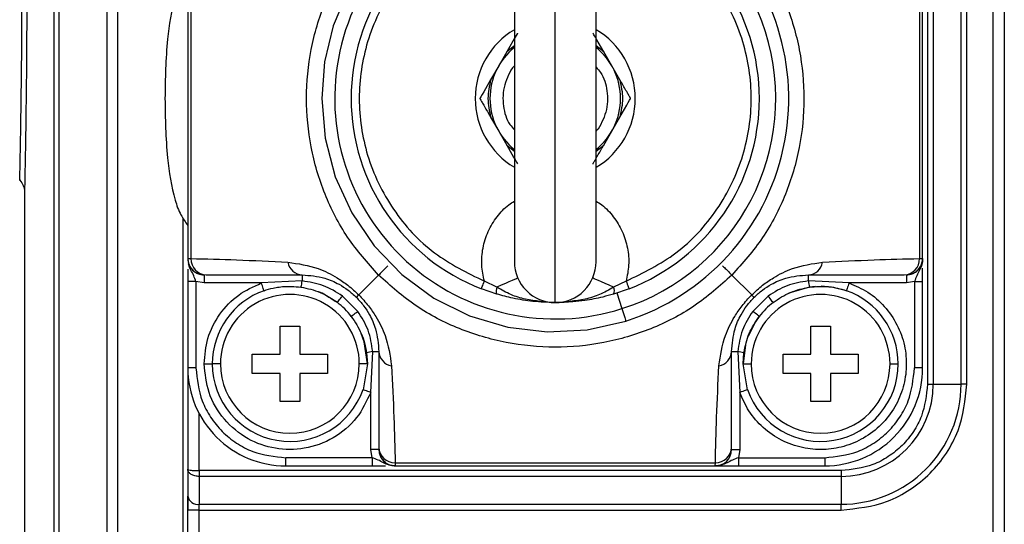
# Model space of a CAD drawing. Header units: millimetres. Extents: x 19 to 819, y 19 to 629.
# Tile 16 of 32: x 394 to 454, y 414 to 445. Entities that reach past the tile are written whole.
import ezdxf

# ---------------------------------------------------------------- set-up
doc = ezdxf.new("R2010")
doc.units = ezdxf.units.MM
doc.header["$LTSCALE"] = 3

msp = doc.modelspace()

# ---------------------------------------------------------------- linework, layer by layer
for p, q in [((395.712, 371.772), (395.712, 467.778)), ((396.031, 371.775), (396.031, 467.775)), ((398.945, 467.775), (398.945, 371.775)), ((399.624, 371.775), (399.624, 467.775)), ((453.206, 467.775), (453.206, 371.775)), ((453.906, 467.775), (453.906, 371.775)), ((449.199, 457.275), (449.199, 422.275)), ((449.552, 457.275), (449.552, 422.275)), ((451.259, 422.275), (451.259, 457.275)), ((451.613, 422.275), (451.613, 457.275)), ((426.406, 427.275), (426.406, 452.275)), ((403.906, 449.575), (403.906, 429.975)), ((404.099, 449.579), (404.099, 429.971)), ((423.906, 449.775), (423.906, 429.775)), ((428.906, 429.775), (428.906, 449.775)), ((448.713, 449.579), (448.713, 429.971)), ((448.906, 429.975), (448.906, 449.575)), ((423.433, 442.626), (422.942, 441.775)), ((423.906, 442.997), (423.433, 442.626)), ((429.379, 442.626), (428.906, 442.997)), ((429.87, 441.775), (429.379, 442.626)), ((422.942, 441.775), (422.451, 440.925)), ((430.361, 440.925), (429.87, 441.775)), ((422.451, 438.626), (422.942, 437.775)), ((429.87, 437.775), (430.361, 438.626)), ((422.942, 437.775), (423.433, 436.925)), ((429.379, 436.925), (429.87, 437.775)), ((423.433, 436.925), (423.906, 436.554)), ((428.906, 436.554), (429.379, 436.925)), ((393.906, 434.121), (393.906, 406.838)), ((403.606, 432.456), (403.606, 371.775)), ((403.906, 429.975), (404.099, 429.971)), ((448.713, 429.971), (448.906, 429.975)), ((403.906, 429.331), (403.906, 428.561)), ((448.906, 428.561), (448.906, 429.39)), ((404.906, 428.975), (404.906, 428.475)), ((405.034, 428.975), (410.906, 428.975)), ((410.906, 428.975), (410.906, 428.598)), ((415.587, 428.956), (414.374, 427.743)), ((437.224, 428.956), (438.438, 427.743)), ((441.906, 428.975), (447.777, 428.975)), ((441.906, 428.598), (441.906, 428.975)), ((447.906, 428.975), (447.906, 428.475)), ((404.406, 428.561), (403.906, 428.561)), ((403.906, 428.561), (403.906, 423.275)), ((404.906, 428.475), (404.406, 428.561)), ((404.406, 428.561), (404.406, 423.275)), ((408.406, 428.475), (404.906, 428.475)), ((410.906, 428.598), (408.406, 428.475)), ((422.829, 427.798), (421.884, 428.121)), ((422.834, 428.216), (422.065, 428.588)), ((430.746, 428.588), (429.977, 428.216)), ((430.927, 428.121), (429.982, 427.798)), ((444.405, 428.475), (441.906, 428.598)), ((447.906, 428.475), (444.405, 428.475)), ((448.406, 428.561), (447.906, 428.475)), ((448.406, 428.561), (448.906, 428.561)), ((448.406, 428.561), (448.406, 423.275)), ((448.906, 423.275), (448.906, 428.561)), ((414.308, 426.738), (413.369, 427.677)), ((430.187, 427.868), (430.493, 426.905)), ((439.443, 427.677), (438.504, 426.738)), ((409.556, 425.825), (410.756, 425.825)), ((409.556, 424.125), (409.556, 425.825)), ((410.756, 425.825), (410.756, 424.125)), ((442.056, 425.825), (443.256, 425.825)), ((442.056, 424.125), (442.056, 425.825)), ((443.256, 425.825), (443.256, 424.125)), ((438.086, 424.821), (437.906, 423.525)), ((407.856, 424.125), (409.556, 424.125)), ((407.856, 422.925), (407.856, 424.125)), ((410.756, 424.125), (412.456, 424.125)), ((412.456, 424.125), (412.456, 422.925)), ((414.857, 424.204), (414.906, 423.525)), ((415.106, 421.776), (415.229, 424.275)), ((415.229, 424.275), (415.606, 424.275)), ((415.606, 424.275), (415.606, 418.404)), ((437.206, 418.404), (437.206, 424.275)), ((437.206, 424.275), (437.583, 424.275)), ((437.583, 424.275), (437.706, 421.776)), ((437.906, 423.525), (437.954, 424.204)), ((440.356, 424.125), (442.056, 424.125)), ((440.356, 422.925), (440.356, 424.125)), ((443.256, 424.125), (444.956, 424.125)), ((444.956, 424.125), (444.956, 422.925)), ((404.906, 423.525), (405.406, 423.525)), ((405.906, 423.525), (405.406, 423.525)), ((414.906, 423.525), (414.406, 423.525)), ((414.906, 423.525), (414.634, 421.942)), ((438.177, 421.942), (437.906, 423.525)), ((437.906, 423.525), (438.406, 423.525)), ((446.906, 423.525), (447.406, 423.525)), ((404.406, 423.275), (403.906, 423.275)), ((403.906, 423.275), (403.906, 417.065)), ((409.556, 422.925), (407.856, 422.925)), ((409.556, 421.225), (409.556, 422.925)), ((410.756, 422.925), (410.756, 421.225)), ((412.456, 422.925), (410.756, 422.925)), ((442.056, 422.925), (440.356, 422.925)), ((442.056, 421.225), (442.056, 422.925)), ((443.256, 422.925), (443.256, 421.225)), ((444.956, 422.925), (443.256, 422.925)), ((448.906, 423.275), (448.406, 423.275)), ((449.199, 422.275), (449.552, 422.275)), ((449.552, 422.275), (451.259, 422.275)), ((451.613, 422.275), (451.259, 422.275)), ((415.106, 418.275), (415.106, 421.776)), ((437.706, 421.776), (437.706, 418.275)), ((410.756, 421.225), (409.556, 421.225)), ((443.256, 421.225), (442.056, 421.225)), ((404.606, 416.982), (404.606, 420.463)), ((415.192, 417.775), (415.106, 418.275)), ((415.606, 418.275), (415.106, 418.275)), ((437.206, 418.275), (437.706, 418.275)), ((437.706, 418.275), (437.62, 417.775)), ((415.192, 417.775), (409.906, 417.775)), ((409.906, 417.275), (409.906, 417.775)), ((409.906, 417.275), (415.192, 417.275)), ((415.192, 417.775), (415.192, 417.275)), ((415.192, 417.275), (416.021, 417.275)), ((416.602, 417.468), (436.21, 417.468)), ((416.602, 417.468), (416.606, 417.275)), ((416.606, 417.275), (436.206, 417.275)), ((436.206, 417.275), (436.21, 417.468)), ((436.206, 417.275), (437.62, 417.275)), ((437.62, 417.775), (437.62, 417.275)), ((437.62, 417.775), (442.906, 417.775)), ((437.62, 417.275), (442.906, 417.275)), ((442.906, 417.775), (442.906, 417.275)), ((403.906, 417.065), (403.906, 415.416)), ((443.906, 416.982), (404.606, 416.982)), ((404.606, 416.982), (404.606, 416.629)), ((443.906, 416.982), (443.906, 416.629)), ((443.906, 416.629), (404.606, 416.629)), ((404.606, 416.629), (404.606, 414.921)), ((443.906, 416.629), (443.906, 414.921)), ((403.906, 371.775), (403.906, 415.416)), ((403.906, 415.416), (403.906, 414.568)), ((404.606, 414.921), (443.906, 414.921)), ((404.606, 414.568), (404.606, 414.921)), ((443.906, 414.568), (443.906, 414.921)), ((404.606, 414.568), (403.906, 414.568)), ((404.606, 414.568), (443.906, 414.568)), ((404.606, 371.775), (404.606, 414.568))]:
    msp.add_line(p, q)
at = {"flags": 128}
for points in [[(422.077, 453.404), (419.988, 452.554), (418.058, 451.386), (416.336, 449.929), (414.865, 448.219), (413.681, 446.299), (412.813, 444.217), (412.284, 442.024), (412.106, 439.775), (412.314, 437.345), (412.932, 434.986), (413.941, 432.766), (415.314, 430.75), (417.009, 428.996), (418.977, 427.556), (421.161, 426.471), (423.498, 425.774), (425.92, 425.483), (428.355, 425.609), (430.734, 426.146)], [(424.096, 443.775), (424.089, 443.762), (424.068, 443.725), (424.015, 443.634), (423.898, 443.432), (423.548, 442.825), (423.433, 442.626)], [(429.379, 442.626), (428.955, 443.36), (428.862, 443.521), (428.778, 443.666), (428.741, 443.731), (428.718, 443.77), (428.715, 443.775)], [(422.451, 440.925), (422.027, 440.19), (421.934, 440.029), (421.85, 439.884), (421.812, 439.819), (421.79, 439.78), (421.787, 439.775)], [(430.361, 438.626), (430.785, 439.36), (430.878, 439.521), (430.962, 439.666), (430.999, 439.731), (431.022, 439.77), (431.025, 439.775)], [(423.433, 436.925), (423.857, 436.19), (423.949, 436.029), (424.034, 435.884), (424.071, 435.819), (424.093, 435.78), (424.096, 435.775)], [(424.114, 428.775), (424.092, 428.765), (424.024, 428.735), (423.912, 428.687), (423.76, 428.62), (423.571, 428.538), (423.35, 428.441), (423.102, 428.333), (422.834, 428.216)], [(429.977, 428.216), (429.709, 428.333), (429.461, 428.441), (429.24, 428.538), (429.051, 428.62), (428.899, 428.687), (428.788, 428.735), (428.72, 428.765), (428.697, 428.775)], [(408.573, 428.004), (408.57, 428.013), (408.56, 428.039), (408.545, 428.083), (408.524, 428.142), (408.499, 428.213), (408.47, 428.295), (408.439, 428.383), (408.406, 428.475)], [(421.884, 428.121), (421.888, 428.13), (421.898, 428.157), (421.915, 428.2), (421.937, 428.258), (421.965, 428.329), (421.996, 428.409), (422.03, 428.497), (422.065, 428.588)], [(430.746, 428.588), (430.781, 428.497), (430.815, 428.409), (430.847, 428.329), (430.874, 428.258), (430.897, 428.2), (430.913, 428.157), (430.924, 428.13), (430.927, 428.121)], [(442.337, 428.264), (441.98, 428.227), (440.719, 427.862)], [(444.238, 428.004), (443.332, 428.227), (442.688, 428.275)], [(444.405, 428.475), (444.373, 428.383), (444.341, 428.295), (444.312, 428.213), (444.287, 428.142), (444.266, 428.083), (444.251, 428.039), (444.242, 428.013), (444.238, 428.004)], [(413.063, 427.282), (412.129, 427.846), (411.925, 427.933)], [(413.063, 427.282), (413.069, 427.289), (413.086, 427.312), (413.114, 427.348), (413.152, 427.397), (413.199, 427.457), (413.252, 427.526), (413.309, 427.6), (413.369, 427.677)], [(439.749, 427.282), (439.743, 427.289), (439.725, 427.312), (439.697, 427.348), (439.659, 427.397), (439.613, 427.457), (439.56, 427.526), (439.502, 427.6), (439.443, 427.677)], [(430.493, 426.905), (430.59, 426.6), (430.667, 426.357), (430.717, 426.2), (430.734, 426.146)], [(413.912, 426.432), (413.92, 426.438), (413.942, 426.455), (413.979, 426.484), (414.028, 426.522), (414.088, 426.568), (414.156, 426.621), (414.231, 426.678), (414.308, 426.738)], [(438.899, 426.432), (438.66, 426.093), (438.212, 425.203)], [(438.899, 426.432), (438.892, 426.438), (438.869, 426.455), (438.832, 426.484), (438.783, 426.522), (438.723, 426.568), (438.655, 426.621), (438.581, 426.678), (438.504, 426.738)], [(414.906, 423.525), (414.713, 424.863), (414.53, 425.377)], [(415.106, 421.776), (415.014, 421.808), (414.925, 421.84), (414.844, 421.868), (414.772, 421.894), (414.714, 421.914), (414.67, 421.93), (414.643, 421.939), (414.634, 421.942)], [(438.177, 421.942), (438.168, 421.939), (438.141, 421.93), (438.098, 421.914), (438.039, 421.894), (437.968, 421.868), (437.886, 421.84), (437.798, 421.808), (437.706, 421.776)]]:
    msp.add_lwpolyline(points, dxfattribs=at)
for centre, radius, start, end in [((426.406, 439.775), 14.3, 287.61987, 107.61989), ((426.406, 439.775), 13.503, 287.61989, 107.61987), ((426.406, 439.775), 13.503, 107.61987, 287.61988), ((426.406, 439.775), 12.5, 111.2051, 248.7949), ((426.406, 439.775), 12.5, 291.20508, 68.79492), ((426.406, 439.775), 4.9, 120.67758, 179.99999), ((426.406, 439.775), 4.9, 0.00004, 59.32241), ((426.406, 439.775), 4, 128.6822, 231.3178), ((426.406, 439.775), 4, 308.68224, 51.31776), ((426.406, 439.775), 4.9, 180.00019, 239.32242), ((426.406, 439.775), 4.9, 300.67759, 359.99979), ((404.906, 429.975), 1, 179.99968, 270.00106), ((405.068, 429.944), 0.969, 178.38237, 268.04346), ((447.744, 429.944), 0.969, 271.95649, 1.61777), ((447.906, 429.975), 1, 269.99906, 0.0003), ((410.946, 429.896), 0.922, 189.08972, 267.51495), ((426.406, 429.775), 2.5, 179.99989, 270.00019), ((426.406, 429.775), 2.5, 269.99985, 0.00011), ((441.866, 429.896), 0.922, 272.48503, 350.91043), ((408.556, 428.857), 2.364, 344.53115, 353.71892), ((423.281, 428.002), 0.495, 154.32226, 204.35463), ((429.531, 428.002), 0.495, 335.6451, 25.67801), ((444.255, 428.857), 2.363, 186.28082, 195.46911), ((410.156, 423.525), 4.75, 109.46302, 179.99996), ((410.156, 423.525), 4.25, 359.99994, 180.00006), ((442.656, 423.525), 4.25, 359.99992, 180.00008), ((442.656, 423.525), 4.75, 0.0001, 70.53692), ((410.156, 423.525), 4.749, 37.73332, 52.26718), ((442.655, 423.525), 4.749, 127.73288, 142.26662), ((415.487, 421.926), 2.363, 96.28212, 105.47024), ((416.527, 424.315), 0.922, 182.48663, 260.90872), ((436.285, 424.315), 0.922, 279.09118, 357.51333), ((437.324, 421.926), 2.363, 74.52953, 83.71811), ((410.156, 423.525), 4.75, 180.00005, 340.53706), ((410.156, 423.525), 4.25, 180.00014, 359.99986), ((442.656, 423.525), 4.75, 199.46295, 359.99994), ((442.656, 423.525), 4.25, 180.00013, 359.99987), ((409.906, 423.275), 6, 179.99993, 270.00009), ((442.906, 423.275), 6, 269.99986, 0.0001), ((443.906, 422.275), 5.646, 270, 359.99993), ((443.906, 422.275), 7.354, 269.99993, 0.00002), ((416.574, 418.437), 0.969, 181.95736, 271.61783), ((416.606, 418.275), 1, 180.0003, 269.99959), ((436.206, 418.275), 1, 270.00041, 359.9997), ((436.237, 418.437), 0.969, 268.38219, 358.04256), ((404.518, 415.54), 0.625, 191.42087, 278.05066)]:
    msp.add_arc(centre, radius, start, end)
for points, knots in [([(393.935, 458.046), (393.944, 457.59), (393.963, 456.552), (393.989, 454.825), (394.014, 452.788), (394.033, 450.517), (394.044, 448.098), (394.044, 445.629), (394.035, 443.202), (394.016, 440.919), (393.991, 438.861), (393.965, 437.113), (393.94, 435.737), (393.921, 434.785), (393.911, 434.294), (393.907, 434.124), (393.907, 434.121)], [0, 0, 0, 0, 0.057176, 0.130128, 0.216528, 0.312628, 0.41496, 0.519807, 0.622208, 0.719221, 0.80612, 0.88018, 0.938478, 0.978649, 0.999594, 1, 1, 1, 1]), ([(415.587, 428.956), (414.921, 429.706), (413.593, 431.203), (412.22, 433.898), (411.364, 436.783), (411.083, 439.791), (411.369, 442.792), (412.23, 445.675), (413.601, 448.359), (414.927, 449.851), (415.587, 450.594)], [0, 0, 0, 0, 0.125232, 0.249923, 0.375339, 0.500532, 0.626128, 0.750664, 0.875903, 1, 1, 1, 1]), ([(422.065, 450.963), (421.008, 450.445), (418.844, 449.385), (416.352, 446.649), (414.759, 443.352), (414.233, 439.775), (414.759, 436.199), (416.352, 432.901), (418.844, 430.165), (421.008, 429.105), (422.065, 428.588)], [0, 0, 0, 0, 0.122142, 0.25, 0.377859, 0.5, 0.622142, 0.75, 0.877859, 1, 1, 1, 1]), ([(430.746, 428.588), (431.803, 429.105), (433.967, 430.165), (436.459, 432.901), (438.053, 436.199), (438.578, 439.775), (438.053, 443.352), (436.459, 446.649), (433.967, 449.385), (431.803, 450.445), (430.746, 450.963)], [0, 0, 0, 0, 0.122141, 0.25, 0.377858, 0.5, 0.622141, 0.75, 0.877858, 1, 1, 1, 1]), ([(437.224, 450.594), (437.89, 449.844), (439.218, 448.347), (440.592, 445.652), (441.447, 442.767), (441.728, 439.759), (441.442, 436.758), (440.582, 433.875), (439.21, 431.191), (437.884, 429.699), (437.224, 428.956)], [0, 0, 0, 0, 0.125232, 0.249923, 0.375339, 0.500532, 0.626128, 0.750663, 0.875903, 1, 1, 1, 1]), ([(403.906, 447.547), (403.755, 447.339), (403.412, 446.868), (402.934, 445.473), (402.559, 443.08), (402.525, 440.988), (402.506, 439.775)], [0, 0, 0, 0, 0.0956961, 0.2172254, 0.5462669, 1, 1, 1, 1]), ([(393.614, 434.805), (393.613, 434.794), (393.609, 434.613), (393.638, 435.866), (393.65, 436.495), (393.69, 438.656), (393.72, 440.948), (393.746, 443.785), (393.749, 445.756), (393.751, 446.775)], [0, 0, 0, 0, 0.002678, 0.042293, 0.144601, 0.302628, 0.507287, 0.745172, 1, 1, 1, 1]), ([(423.906, 441.769), (423.903, 441.767), (423.736, 441.623), (423.539, 441.211), (423.291, 440.613), (423.187, 439.958), (423.234, 439.129), (423.44, 438.356), (423.81, 437.962), (423.906, 437.861)], [0, 0, 0, 0, 0.002419, 0.15644, 0.310586, 0.464607, 0.618754, 0.901949, 1, 1, 1, 1]), ([(428.906, 441.689), (429.001, 441.588), (429.372, 441.194), (429.578, 440.422), (429.624, 439.592), (429.521, 438.937), (429.272, 438.34), (429.076, 437.927), (428.908, 437.783), (428.906, 437.781)], [0, 0, 0, 0, 0.098051, 0.381246, 0.535392, 0.689413, 0.84356, 0.997581, 1, 1, 1, 1]), ([(422.451, 440.925), (422.369, 440.541), (422.205, 439.775), (422.369, 439.009), (422.451, 438.626)], [0, 0, 0, 0, 0.500003, 1, 1, 1, 1]), ([(430.361, 440.925), (430.443, 440.541), (430.606, 439.775), (430.443, 439.009), (430.361, 438.626)], [0, 0, 0, 0, 0.500003, 1, 1, 1, 1]), ([(431.025, 439.775), (431.022, 439.78), (431.012, 439.796), (430.985, 439.843), (430.922, 439.953), (430.748, 440.253), (430.554, 440.589), (430.399, 440.858), (430.361, 440.925)], [0, 0, 0, 0, 0.011718, 0.043127, 0.123125, 0.298495, 0.826743, 1, 1, 1, 1]), ([(402.506, 439.775), (402.525, 438.562), (402.559, 436.47), (402.934, 434.077), (403.412, 432.682), (403.755, 432.211), (403.906, 432.003)], [0, 0, 0, 0, 0.453733, 0.782773, 0.904304, 1, 1, 1, 1]), ([(421.787, 439.775), (421.79, 439.771), (421.799, 439.754), (421.826, 439.707), (421.89, 439.597), (422.063, 439.297), (422.257, 438.961), (422.412, 438.692), (422.451, 438.626)], [0, 0, 0, 0, 0.0117091, 0.0431189, 0.1231167, 0.2984893, 0.8267419, 1, 1, 1, 1]), ([(428.715, 435.775), (428.718, 435.78), (428.727, 435.796), (428.754, 435.843), (428.818, 435.953), (428.991, 436.253), (429.185, 436.589), (429.34, 436.858), (429.379, 436.925)], [0, 0, 0, 0, 0.011718, 0.043118, 0.123115, 0.298495, 0.826733, 1, 1, 1, 1]), ([(393.613, 434.768), (393.697, 434.665), (393.865, 434.458), (393.892, 434.193), (393.906, 434.061)], [0, 0, 0, 0, 0.499997, 1, 1, 1, 1]), ([(422.065, 428.588), (421.998, 428.915), (421.86, 429.585), (421.948, 430.629), (422.264, 431.645), (422.814, 432.539), (423.379, 433.164), (423.787, 433.413), (423.906, 433.485)], [0, 0, 0, 0, 0.178605, 0.365345, 0.555552, 0.744011, 0.925784, 1, 1, 1, 1]), ([(428.906, 433.485), (429.024, 433.413), (429.432, 433.164), (429.997, 432.539), (430.548, 431.645), (430.863, 430.629), (430.951, 429.585), (430.813, 428.915), (430.746, 428.588)], [0, 0, 0, 0, 0.074216, 0.255989, 0.444448, 0.634655, 0.821395, 1, 1, 1, 1]), ([(403.909, 429.975), (403.916, 429.882), (403.931, 429.69), (404.055, 429.416), (404.198, 429.275), (404.27, 429.205)], [0, 0, 0, 0, 0.316727, 0.657539, 1, 1, 1, 1]), ([(404.099, 429.971), (405.025, 429.949), (407.005, 429.902), (408.983, 429.803), (410.036, 429.75)], [0, 0, 0, 0, 0.467902, 1, 1, 1, 1]), ([(442.776, 429.75), (443.828, 429.803), (445.806, 429.902), (447.786, 429.949), (448.713, 429.971)], [0, 0, 0, 0, 0.532098, 1, 1, 1, 1]), ([(448.906, 429.975), (448.895, 429.849), (448.874, 429.598), (448.723, 429.251), (448.532, 428.924), (448.449, 428.684), (448.406, 428.561)], [0, 0, 0, 0, 0.249285, 0.496162, 0.742816, 1, 1, 1, 1]), ([(448.538, 429.201), (448.611, 429.273), (448.755, 429.414), (448.88, 429.69), (448.895, 429.882), (448.903, 429.975)], [0, 0, 0, 0, 0.346142, 0.685048, 1, 1, 1, 1]), ([(404.406, 428.561), (404.362, 428.683), (404.278, 428.924), (404.094, 429.252), (403.971, 429.492), (403.954, 429.629), (403.952, 429.643)], [0, 0, 0, 0, 0.330463, 0.647397, 0.964631, 1, 1, 1, 1]), ([(410.036, 429.75), (410.665, 429.657), (411.724, 429.5), (412.919, 428.889), (413.745, 428.332), (414.157, 427.947), (414.374, 427.743)], [0, 0, 0, 0, 0.3882729, 0.6536313, 0.8172487, 1, 1, 1, 1]), ([(416.154, 429.523), (416.085, 429.454), (415.961, 429.33), (415.772, 429.141), (415.652, 429.021), (415.587, 428.956)], [0, 0, 0, 0, 0.363238, 0.656247, 1, 1, 1, 1]), ([(436.658, 429.523), (436.727, 429.454), (436.851, 429.33), (437.04, 429.142), (437.16, 429.021), (437.224, 428.956)], [0, 0, 0, 0, 0.363236, 0.656248, 1, 1, 1, 1]), ([(438.438, 427.743), (438.655, 427.947), (439.068, 428.334), (439.895, 428.89), (441.09, 429.5), (442.148, 429.657), (442.776, 429.75)], [0, 0, 0, 0, 0.183334, 0.347245, 0.612298, 1, 1, 1, 1]), ([(404.27, 429.205), (404.272, 429.203), (404.341, 429.125), (404.441, 429.085), (404.538, 429.045)], [0, 0, 0, 0, 0.02594, 1, 1, 1, 1]), ([(410.906, 428.975), (411.375, 428.935), (412.163, 428.869), (413.089, 428.46), (413.735, 428.053), (414.062, 427.752), (414.229, 427.598)], [0, 0, 0, 0, 0.380776, 0.638221, 0.815785, 1, 1, 1, 1]), ([(437.224, 428.956), (436.475, 428.291), (434.978, 426.962), (432.283, 425.589), (429.398, 424.733), (426.39, 424.452), (423.389, 424.739), (420.505, 425.599), (417.822, 426.971), (416.33, 428.296), (415.587, 428.956)], [0, 0, 0, 0, 0.125232, 0.249923, 0.375339, 0.500532, 0.626128, 0.750663, 0.875903, 1, 1, 1, 1]), ([(438.582, 427.598), (438.749, 427.752), (439.077, 428.054), (439.723, 428.46), (440.649, 428.869), (441.436, 428.935), (441.906, 428.975)], [0, 0, 0, 0, 0.18427, 0.361896, 0.619335, 1, 1, 1, 1]), ([(448.274, 429.045), (448.371, 429.085), (448.469, 429.124), (448.537, 429.2), (448.538, 429.201)], [0, 0, 0, 0, 0.989717, 1, 1, 1, 1]), ([(404.906, 423.525), (404.952, 424.051), (405.046, 425.129), (405.806, 426.601), (406.941, 427.809), (407.926, 428.257), (408.406, 428.475)], [0, 0, 0, 0, 0.243985, 0.5, 0.756015, 1, 1, 1, 1]), ([(408.573, 428.004), (408.756, 428.062), (409.058, 428.157), (409.436, 428.223), (410.004, 428.293), (410.453, 428.257), (410.834, 428.226)], [0, 0, 0, 0, 0.251357, 0.413718, 0.502166, 1, 1, 1, 1]), ([(410.834, 428.226), (411.238, 428.141), (412.042, 427.97), (412.723, 427.511), (413.063, 427.282)], [0, 0, 0, 0, 0.501703, 1, 1, 1, 1]), ([(413.369, 427.677), (412.993, 427.917), (412.238, 428.401), (411.352, 428.532), (410.906, 428.598)], [0, 0, 0, 0, 0.4972459, 1, 1, 1, 1]), ([(426.406, 427.275), (425.792, 427.316), (424.87, 427.379), (423.665, 427.735), (423.116, 428.053), (422.834, 428.216)], [0, 0, 0, 0, 0.492083, 0.739923, 1, 1, 1, 1]), ([(429.977, 428.216), (429.696, 428.053), (429.147, 427.736), (427.942, 427.379), (427.02, 427.316), (426.406, 427.275)], [0, 0, 0, 0, 0.26013, 0.50749, 1, 1, 1, 1]), ([(444.405, 428.475), (444.795, 428.306), (445.596, 427.957), (446.606, 427.066), (447.384, 425.943), (447.838, 424.666), (447.955, 423.358), (447.756, 422.073), (447.242, 420.852), (446.41, 419.77), (445.328, 418.939), (444.107, 418.425), (442.822, 418.226), (441.515, 418.343), (440.238, 418.797), (439.114, 419.575), (438.223, 420.585), (437.875, 421.386), (437.706, 421.776)], [0, 0, 0, 0, 0.060078, 0.123475, 0.188304, 0.252408, 0.313771, 0.372938, 0.435414, 0.5, 0.564585, 0.627062, 0.686228, 0.747591, 0.811697, 0.876525, 0.939922, 1, 1, 1, 1]), ([(441.906, 428.598), (441.46, 428.532), (440.573, 428.401), (439.818, 427.917), (439.443, 427.677)], [0, 0, 0, 0, 0.502754, 1, 1, 1, 1]), ([(439.749, 427.282), (440.091, 427.512), (440.773, 427.971), (441.577, 428.141), (441.977, 428.226)], [0, 0, 0, 0, 0.50182, 1, 1, 1, 1]), ([(441.977, 428.226), (442.361, 428.258), (442.764, 428.291), (443.333, 428.23), (443.711, 428.17), (444.056, 428.061), (444.238, 428.004)], [0, 0, 0, 0, 0.501307, 0.526546, 0.74995, 1, 1, 1, 1]), ([(414.229, 427.598), (414.242, 427.611), (414.29, 427.66), (414.338, 427.708), (414.374, 427.743)], [0, 0, 0, 0, 0.266864, 1, 1, 1, 1]), ([(414.229, 427.598), (414.383, 427.432), (414.684, 427.104), (415.09, 426.458), (415.5, 425.532), (415.566, 424.745), (415.606, 424.275)], [0, 0, 0, 0, 0.184271, 0.361897, 0.619335, 1, 1, 1, 1]), ([(414.374, 427.743), (414.578, 427.525), (414.964, 427.113), (415.521, 426.286), (416.131, 425.091), (416.288, 424.033), (416.381, 423.405)], [0, 0, 0, 0, 0.1833366, 0.3472457, 0.6122975, 1, 1, 1, 1]), ([(426.406, 427.275), (425.951, 427.29), (425.082, 427.318), (423.885, 427.511), (423.158, 427.708), (422.829, 427.798)], [0, 0, 0, 0, 0.376415, 0.718536, 1, 1, 1, 1]), ([(429.982, 427.798), (429.759, 427.735), (429.179, 427.572), (428.344, 427.416), (427.373, 427.298), (426.766, 427.284), (426.406, 427.275)], [0, 0, 0, 0, 0.191879, 0.498086, 0.701644, 1, 1, 1, 1]), ([(436.431, 423.405), (436.524, 424.034), (436.681, 425.093), (437.292, 426.289), (437.849, 427.114), (438.234, 427.526), (438.438, 427.743)], [0, 0, 0, 0, 0.3882746, 0.6536314, 0.8172488, 1, 1, 1, 1]), ([(437.206, 424.275), (437.245, 424.745), (437.312, 425.532), (437.721, 426.459), (438.127, 427.104), (438.429, 427.432), (438.582, 427.598)], [0, 0, 0, 0, 0.380774, 0.638218, 0.815784, 1, 1, 1, 1]), ([(438.582, 427.598), (438.569, 427.611), (438.521, 427.659), (438.473, 427.708), (438.438, 427.743)], [0, 0, 0, 0, 0.266902, 1, 1, 1, 1]), ([(413.912, 426.432), (414.143, 426.09), (414.602, 425.408), (414.772, 424.604), (414.857, 424.204)], [0, 0, 0, 0, 0.501817, 1, 1, 1, 1]), ([(415.229, 424.275), (415.163, 424.721), (415.032, 425.608), (414.548, 426.363), (414.308, 426.738)], [0, 0, 0, 0, 0.502755, 1, 1, 1, 1]), ([(438.504, 426.738), (438.263, 426.363), (437.78, 425.608), (437.649, 424.721), (437.583, 424.275)], [0, 0, 0, 0, 0.497245, 1, 1, 1, 1]), ([(437.954, 424.204), (438.04, 424.607), (438.211, 425.411), (438.67, 426.092), (438.899, 426.432)], [0, 0, 0, 0, 0.501702, 1, 1, 1, 1]), ([(415.106, 421.776), (414.852, 421.236), (414.33, 420.121), (412.864, 418.9), (411.098, 418.249), (409.251, 418.251), (407.509, 418.864), (406.062, 420.066), (405.086, 421.706), (404.965, 422.932), (404.906, 423.525)], [0, 0, 0, 0, 0.121088, 0.25, 0.378913, 0.5, 0.621087, 0.750001, 0.878914, 1, 1, 1, 1]), ([(416.381, 423.405), (416.433, 422.352), (416.532, 420.374), (416.58, 418.394), (416.602, 417.468)], [0, 0, 0, 0, 0.532098, 1, 1, 1, 1]), ([(436.21, 417.468), (436.232, 418.394), (436.279, 420.374), (436.378, 422.352), (436.431, 423.405)], [0, 0, 0, 0, 0.467902, 1, 1, 1, 1]), ([(404.406, 423.275), (404.479, 422.583), (404.592, 421.519), (405.278, 420.238), (405.988, 419.357), (406.869, 418.647), (408.15, 417.962), (409.214, 417.848), (409.906, 417.775)], [0, 0, 0, 0, 0.239456, 0.36836, 0.5, 0.631639, 0.760543, 1, 1, 1, 1]), ([(442.906, 417.775), (443.598, 417.848), (444.662, 417.962), (445.942, 418.647), (446.824, 419.357), (447.533, 420.238), (448.219, 421.519), (448.332, 422.583), (448.406, 423.275)], [0, 0, 0, 0, 0.2394571, 0.368361, 0.5000005, 0.6316401, 0.7605437, 1, 1, 1, 1]), ([(449.199, 422.275), (449.128, 421.609), (449.019, 420.585), (448.359, 419.353), (447.676, 418.505), (446.828, 417.822), (445.596, 417.162), (444.572, 417.053), (443.906, 416.982)], [0, 0, 0, 0, 0.239456, 0.368361, 0.5, 0.631639, 0.760543, 1, 1, 1, 1]), ([(443.906, 414.568), (444.875, 414.671), (446.367, 414.829), (448.161, 415.79), (449.396, 416.785), (450.39, 418.02), (451.351, 419.814), (451.51, 421.306), (451.613, 422.275)], [0, 0, 0, 0, 0.239457, 0.36836, 0.5, 0.631639, 0.760543, 1, 1, 1, 1]), ([(415.676, 417.907), (415.715, 417.81), (415.755, 417.712), (415.831, 417.644), (415.832, 417.643)], [0, 0, 0, 0, 0.989688, 1, 1, 1, 1]), ([(416.606, 417.275), (416.48, 417.286), (416.229, 417.307), (415.882, 417.458), (415.555, 417.648), (415.314, 417.732), (415.192, 417.775)], [0, 0, 0, 0, 0.249284, 0.496168, 0.742824, 1, 1, 1, 1]), ([(415.832, 417.643), (415.903, 417.57), (416.045, 417.425), (416.32, 417.301), (416.513, 417.285), (416.605, 417.278)], [0, 0, 0, 0, 0.3461419, 0.685049, 1, 1, 1, 1]), ([(437.62, 417.775), (437.497, 417.732), (437.257, 417.648), (436.93, 417.458), (436.582, 417.307), (436.332, 417.286), (436.206, 417.275)], [0, 0, 0, 0, 0.257169, 0.503814, 0.750688, 1, 1, 1, 1]), ([(403.906, 417.065), (403.912, 417.058), (403.931, 417.037), (404.006, 417.024), (404.102, 417.005), (404.226, 416.995), (404.39, 416.985), (404.519, 416.983), (404.606, 416.982)], [0, 0, 0, 0, 0.040049, 0.114751, 0.304839, 0.460876, 0.634061, 1, 1, 1, 1]), ([(404.606, 416.629), (404.518, 416.634), (404.386, 416.642), (404.222, 416.697), (404.093, 416.761), (403.988, 416.848), (403.918, 416.959), (403.91, 417.029), (403.906, 417.065)], [0, 0, 0, 0, 0.29137, 0.435152, 0.572925, 0.769473, 0.880999, 1, 1, 1, 1])]:
    msp.add_open_spline(points, degree=3, knots=knots)

doc.saveas('drawing.dxf')
